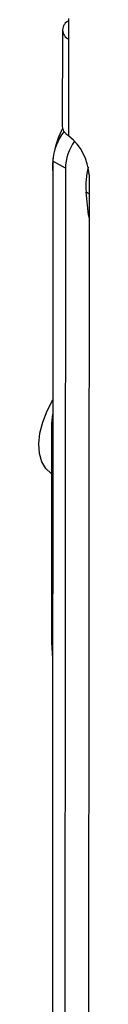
# Model space of a CAD drawing. Header units: millimetres. Extents: x 3619 to 4737, y 1503 to 2366.
# Tile 171 of 256: x 4446.79 to 4449.32, y 2177.21 to 2226.95. Entities that reach past the tile are written whole.
import ezdxf

# ---------------------------------------------------------------- set-up
doc = ezdxf.new("R2010")
doc.units = ezdxf.units.MM

msp = doc.modelspace()

# ---------------------------------------------------------------- linework, layer by layer
at = {"color": 7, "linetype": 'Continuous', "lineweight": 30}
for p, q in [((4448.3035, 2225.9672), (4448.3041, 2227.0045)), ((4448.3035, 2226.8969), (4448.304, 2226.8972)), ((4447.9697, 2226.4324), (4447.9669, 2221.5472)), ((4448.3007, 2221.0663), (4448.3035, 2225.9672)), ((4447.4939, 2219.8053), (4447.4687, 2175.8572)), ((4448.1201, 2219.4438), (4447.4939, 2219.8053)), ((4448.1201, 2219.4438), (4448.0949, 2175.4957)), ((4449.3177, 2219.1113), (4449.2921, 2174.4458)), ((4449.2964, 2217.0874), (4449.1635, 2218.2415)), ((4449.3164, 2216.9548), (4449.2964, 2217.0874)), ((4447.4342, 2195.5044), (4447.4342, 2206.5381)), ((4447.4799, 2195.478), (4447.4342, 2195.5044)), ((4447.4795, 2194.6765), (4447.4342, 2195.5044))]:
    msp.add_line(p, q, dxfattribs=at)
at = {"color": 8, "linetype": 'Continuous', "lineweight": 30}
for p, q in [((4448.304, 2226.8966), (4448.3035, 2226.8969)), ((4449.3171, 2218.1528), (4449.1635, 2218.2415)), ((4449.3165, 2217.0758), (4449.2964, 2217.0874)), ((4447.4863, 2206.5081), (4447.4342, 2206.5381))]:
    msp.add_line(p, q, dxfattribs=at)
at = {"color": 7, "linetype": 'Continuous', "lineweight": 30, "flags": 128}
for points in [[(4447.4429, 2204.0114), (4447.406, 2204.0337), (4447.1349, 2204.2774), (4446.9365, 2204.6167), (4446.8187, 2205.0383), (4446.7858, 2205.5261), (4446.8392, 2206.0614), (4446.9768, 2206.6236), (4447.1933, 2207.1911), (4447.4804, 2207.742), (4447.487, 2207.753)], [(4447.4342, 2206.5381), (4447.463, 2206.8919), (4447.4866, 2207.0213)]]:
    msp.add_lwpolyline(points, dxfattribs=at)
at = {"color": 7, "linetype": 'Continuous', "lineweight": 30}
for centre, radius, start, end in [((4448.4796, 2226.4321), 0.4971, 110.75108, 249.24849), ((4452.387, 2219.21), 4.9487, 152.99972, 167.84138), ((4448.3871, 2221.5519), 0.4202, 180.64517, 215.05934), ((4450.081, 2219.6863), 2.5899, 141.49835, 177.3665), ((4446.6775, 2218.98), 2.6434, 2.84813, 52.11737), ((4450.6334, 2219.3456), 2.5152, 144.45535, 177.76264), ((4450.6186, 2219.5358), 3.1482, 171.34699, 186.9486), ((4452.7046, 2218.5561), 3.555, 164.6563, 185.07694)]:
    msp.add_arc(centre, radius, start, end, dxfattribs=at)
msp.add_open_spline([(4448.3007, 2221.0663), (4448.2476, 2221.105), (4448.141, 2221.1824), (4448.0758, 2221.2678), (4448.0431, 2221.3106)], degree=3, knots=[0, 0, 0, 0, 0.49898395, 1, 1, 1, 1], dxfattribs=at)

doc.saveas('drawing.dxf')
